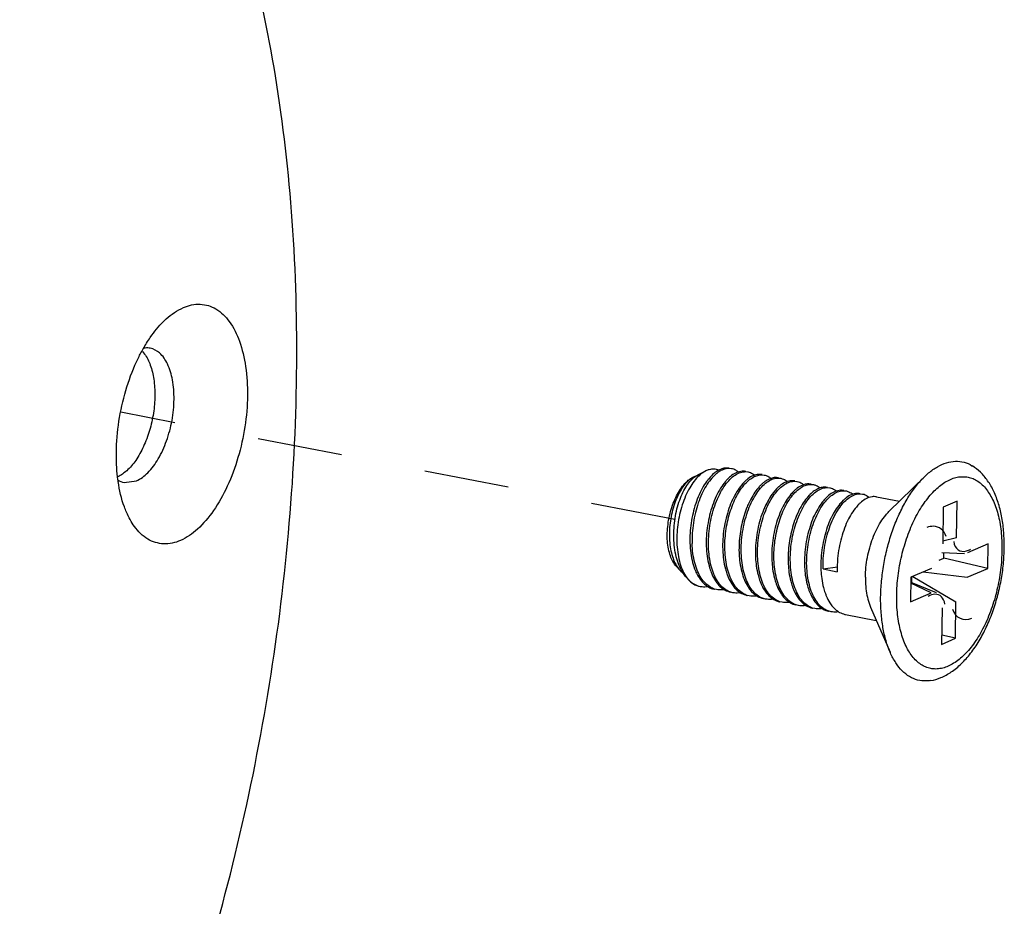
# Paper-space layout 'Layout1' of a CAD drawing. Header units: inches. Extents: x 29 to 351, y 58 to 234.
# Tile 65 of 104: x 93.99 to 95.27, y 181.53 to 182.68. Entities that reach past the tile are written whole.
import ezdxf

# ---------------------------------------------------------------- set-up
doc = ezdxf.new("R2010")
doc.units = ezdxf.units.IN
doc.header["$LTSCALE"] = 1.1
doc.header["$MEASUREMENT"] = 0
doc.linetypes.add('DASHED', pattern=[0.2, 0.1, -0.1])
doc.layers.get('0').update_dxf_attribs({"linetype": 'CONTINUOUS'})
for name, color, linetype in [('02___PRT_ALL_AXES', 7, 'CONTINUOUS'), ('3_ALL_AXES', 7, 'CONTINUOUS'), ('7_ALL_FEATURES', 7, 'CONTINUOUS')]:
    doc.layers.add(name, color=color, linetype=linetype)

psp = doc.layouts.get("Layout1")

# ---------------------------------------------------------------- linework, layer by layer
at = {"color": 4, "linetype": 'DASHED'}
psp.add_line((94.84, 182.0315), (94.1222, 182.1707), dxfattribs=at)
at = {"layer": '02___PRT_ALL_AXES', "color": 7, "linetype": 'Continuous'}
for p, q in [((94.8695, 182.0895), (94.88, 182.0946)), ((95.1173, 182.0419), (95.1627, 182.0865)), ((95.1013, 182.061), (95.1309, 182.0552)), ((94.8414, 181.9713), (94.8463, 181.9659)), ((94.8549, 181.9564), (94.8578, 181.9532)), ((95.0933, 181.9182), (95.1187, 181.8597)), ((95.0608, 181.9084), (95.1009, 181.9006))]:
    psp.add_line(p, q, dxfattribs=at)
for points, start_tangent, end_tangent in [([(95.0867, 181.957), (95.0874, 181.9696), (95.0893, 181.9825), (95.0923, 181.9951), (95.0962, 182.0072), (95.1011, 182.0184), (95.1067, 182.0285), (95.113, 182.0371), (95.1173, 182.0419)], (0.012225, 0.999925), (0.712564, 0.701607)), ([(95.0867, 181.957), (95.0871, 181.9448), (95.0887, 181.9334), (95.0914, 181.9233), (95.0933, 181.9182)], (-0.012225, -0.999925), (0.398517, -0.917161))]:
    psp.add_spline(points, degree=3, dxfattribs=dict(at, start_tangent=start_tangent, end_tangent=end_tangent))
at = {"layer": '3_ALL_AXES', "color": 7, "linetype": 'Continuous'}
psp.add_line((94.1501, 182.2494), (94.1528, 182.2461), dxfattribs=at)
for points, start_tangent, end_tangent in [([(94.3498, 182.2199), (94.3441, 182.4188), (94.3223, 182.6066), (94.2847, 182.7794), (94.275, 182.813)], (0.012225, 0.999925), (-0.288592, 0.957452)), ([(94.1528, 182.2461), (94.1602, 182.2319), (94.1647, 182.2134), (94.1661, 182.1922), (94.1642, 182.1695), (94.1591, 182.147), (94.1513, 182.1261), (94.1413, 182.1083), (94.1296, 182.0948), (94.1182, 182.087)], (0.589169, -0.80801), (-0.904707, -0.426034)), ([(93.2664, 180.4155), (93.3067, 180.4098), (93.4178, 180.4151), (93.5316, 180.45), (93.6458, 180.5139), (93.7579, 180.6055), (93.8659, 180.7228), (93.9673, 180.8636), (94.0603, 181.0249), (94.1428, 181.2035), (94.2133, 181.3956), (94.2702, 181.5975), (94.3125, 181.805), (94.3392, 182.0139), (94.3498, 182.2199)], (0.981632, -0.190785), (0.012225, 0.999925))]:
    psp.add_spline(points, degree=3, dxfattribs=dict(at, start_tangent=start_tangent, end_tangent=end_tangent))
at = {"layer": '7_ALL_FEATURES', "color": 7, "linetype": 'Continuous'}
for p, q in [((94.149, 182.2494), (94.151, 182.2529)), ((94.9133, 182.0975), (94.9104, 182.0978)), ((94.9316, 182.0937), (94.9345, 182.0933)), ((94.1182, 182.0836), (94.1177, 182.0871)), ((94.1263, 182.0797), (94.1421, 182.0817)), ((94.8643, 182.087), (94.8638, 182.0867)), ((94.8669, 182.088), (94.8643, 182.087)), ((94.8644, 182.0861), (94.8648, 182.0865)), ((94.8649, 182.0865), (94.8669, 182.088)), ((94.8669, 182.088), (94.8695, 182.0895)), ((94.943, 182.089), (94.9423, 182.0887)), ((94.9529, 182.0895), (94.9557, 182.0892)), ((94.9644, 182.0849), (94.9611, 182.0836)), ((94.9741, 182.0854), (94.9769, 182.0851)), ((94.9953, 182.0813), (94.9981, 182.081)), ((95.0151, 182.0772), (95.0165, 182.0772)), ((95.0165, 182.0772), (95.0193, 182.0769)), ((95.0377, 182.0731), (95.0405, 182.0728)), ((95.0589, 182.069), (95.0618, 182.0687)), ((95.0801, 182.0649), (95.083, 182.0645)), ((95.2055, 182.0552), (95.1876, 182.0475)), ((95.2049, 182.0078), (95.2055, 182.0552)), ((95, 182.0421), (94.9971, 182.0356)), ((95.1876, 182.0475), (95.187, 182.0001)), ((95.2049, 182.0078), (95.1871, 182.0035)), ((94.9018, 181.9928), (94.9019, 181.9916)), ((94.923, 181.9887), (94.9231, 181.9863)), ((95.1856, 181.9887), (95.2151, 181.9877)), ((95.1882, 181.9815), (95.1883, 181.9886)), ((95.2457, 182.0001), (95.219, 181.9885)), ((95.2453, 181.9683), (95.2457, 182.0001)), ((94.9443, 181.9846), (94.9444, 181.982)), ((94.9655, 181.9805), (94.9656, 181.9779)), ((94.9867, 181.9764), (94.9868, 181.9738)), ((95.1821, 181.9789), (95.1882, 181.9815)), ((95.2453, 181.9683), (95.1882, 181.9815)), ((94.842, 181.9717), (94.8422, 181.9715)), ((95.0079, 181.9722), (95.008, 181.9697)), ((95.0291, 181.9681), (95.0292, 181.9655)), ((95.0319, 181.9676), (95.0504, 181.9701)), ((95.0319, 181.9676), (95.0503, 181.964)), ((95.0503, 181.9702), (95.0503, 181.964)), ((95.1723, 181.9683), (95.1457, 181.9567)), ((95.1615, 181.9636), (95.2186, 181.9568)), ((95.2186, 181.9568), (95.2453, 181.9683)), ((94.8549, 181.9564), (94.8548, 181.9565)), ((94.855, 181.9567), (94.8551, 181.9565)), ((94.855, 181.9567), (94.8551, 181.9565)), ((94.8551, 181.9565), (94.858, 181.9533)), ((94.8551, 181.9565), (94.8578, 181.9532)), ((95.1457, 181.9567), (95.1453, 181.925)), ((95.1456, 181.9505), (95.1784, 181.9368)), ((95.147, 181.9499), (95.1471, 181.9573)), ((95.1484, 181.9579), (95.2039, 181.925)), ((94.8711, 181.9453), (94.8727, 181.9449)), ((94.8939, 181.9408), (94.8911, 181.9415)), ((94.9151, 181.9367), (94.9123, 181.9374)), ((95.172, 181.9365), (95.1456, 181.949)), ((94.9363, 181.9326), (94.9336, 181.9333)), ((94.9575, 181.9285), (94.9548, 181.9292)), ((94.9787, 181.9243), (94.976, 181.9251)), ((95.1453, 181.925), (95.172, 181.9365)), ((95.2033, 181.8776), (95.2039, 181.925)), ((95, 181.9202), (94.9972, 181.9209)), ((95.0212, 181.9161), (95.0184, 181.9168)), ((95.0424, 181.912), (95.0396, 181.9127)), ((95.186, 181.9172), (95.1855, 181.8698)), ((95.1855, 181.8698), (95.2033, 181.8776)), ((95.2033, 181.8776), (95.1856, 181.8817))]:
    psp.add_line(p, q, dxfattribs=at)
for centre, major_axis, ratio, start_param, end_param in [((95.1703, 181.997), (-0.0112, -0.0243), 0.787206, 3.468065, 3.855736), ((95.1703, 181.997), (-0.0112, -0.0243), 0.787206, 2.427449, 3.468065), ((95.2217, 182.0193), (0.0129, 0.028), 0.591406, 2.427449, 3.609222), ((95.2217, 182.0193), (0.0129, 0.028), 0.591406, 3.609222, 3.855736), ((95.1692, 181.9057), (-0.0129, -0.028), 0.591406, 3.44002, 3.855736), ((95.1692, 181.9057), (-0.0129, -0.028), 0.591406, 2.427449, 3.44002), ((95.2206, 181.928), (0.0112, 0.0243), 0.787206, 2.427449, 3.855736)]:
    psp.add_ellipse(centre, major_axis=major_axis, ratio=ratio, start_param=start_param, end_param=end_param, dxfattribs=at)
for points, start_tangent, end_tangent in [([(94.203, 182.3063), (94.2249, 182.3107), (94.2452, 182.3045), (94.2625, 182.2882), (94.2756, 182.2628), (94.2837, 182.23), (94.2861, 182.1922), (94.2827, 182.1519), (94.2738, 182.1118), (94.2599, 182.0747), (94.242, 182.0431), (94.2213, 182.0191), (94.1993, 182.0044)], (0.917444, 0.397864), (-0.917444, -0.397864)), ([(94.1774, 182.2884), (94.1809, 182.2916), (94.203, 182.3063)], (0.713584, 0.700569), (0.917444, 0.397864)), ([(94.151, 182.2529), (94.1602, 182.2677), (94.1774, 182.2884)], (0.493551, 0.869717), (0.713584, 0.700569)), ([(94.1177, 182.0871), (94.1162, 182.1185), (94.1195, 182.1589), (94.1285, 182.1989), (94.1423, 182.2361), (94.149, 182.2494)], (-0.116687, 0.993169), (0.477214, 0.878787)), ([(94.1421, 182.0817), (94.1569, 182.0923), (94.1704, 182.1101), (94.1812, 182.1335), (94.1883, 182.1601), (94.1909, 182.1874), (94.1889, 182.2126), (94.1824, 182.2333), (94.1721, 182.2475), (94.16, 182.2536)], (0.917444, 0.397864), (-0.980522, 0.196412)), ([(94.16, 182.2536), (94.1589, 182.2538), (94.1515, 182.2537)], (-0.980522, 0.196412), (-0.987552, -0.157292)), ([(95.1627, 182.0865), (95.1687, 182.092), (95.1803, 182.1001), (95.1919, 182.1052), (95.2034, 182.1071), (95.2145, 182.1058), (95.2248, 182.1014), (95.2254, 182.101)], (0.712429, 0.701745), (0.849575, -0.527468)), ([(94.88, 182.0946), (94.8777, 182.0934), (94.8712, 182.0884), (94.8649, 182.0814), (94.8591, 182.0725), (94.8538, 182.0622), (94.8495, 182.0505), (94.846, 182.038), (94.8437, 182.0249), (94.8426, 182.0117), (94.8426, 181.9987), (94.844, 181.9864), (94.8465, 181.975), (94.8502, 181.965), (94.855, 181.9567)], (-0.899431, -0.437064), (0.580202, -0.814472)), ([(94.8982, 182.0943), (94.8928, 182.0903), (94.8863, 182.0836), (94.8803, 182.075), (94.8748, 182.0647), (94.8702, 182.0531), (94.8665, 182.0405), (94.8639, 182.0273), (94.8624, 182.0138), (94.8622, 182.0005)], (-0.861228, -0.508218), (0.032214, -0.999481)), ([(94.8966, 182.0953), (94.8907, 182.0969), (94.8843, 182.0962), (94.88, 182.0946)], (-0.909469, 0.415772), (-0.899431, -0.437064)), ([(94.8965, 182.0954), (94.8953, 182.0947), (94.8887, 182.0898), (94.8825, 182.0829), (94.8824, 182.0828)], (-0.880732, -0.473615), (-0.611936, -0.790907)), ([(94.8835, 181.9964), (94.8837, 182.0098), (94.8851, 182.0235), (94.8878, 182.0367), (94.8915, 182.0494), (94.8963, 182.0611), (94.9019, 182.0716), (94.9081, 182.0802), (94.9147, 182.0868), (94.9214, 182.0912), (94.9282, 182.0934), (94.9316, 182.0937)], (-0.032214, 0.999481), (0.999593, -0.028541)), ([(94.9104, 182.098), (94.9083, 182.0983), (94.9019, 182.0976), (94.8965, 182.0954)], (-0.981444, 0.191748), (-0.880732, -0.473615)), ([(94.9104, 182.0978), (94.9062, 182.0974), (94.8995, 182.095), (94.8982, 182.0943)], (-0.999589, 0.028668), (-0.861228, -0.508218)), ([(94.9218, 182.0931), (94.9186, 182.0918), (94.9118, 182.0873), (94.9078, 182.0836)], (-0.948412, -0.317041), (-0.69155, -0.722328)), ([(94.9221, 182.0931), (94.9188, 182.0954), (94.9133, 182.0975)], (-0.760399, 0.649457), (-0.981474, 0.191593)), ([(94.9316, 182.0939), (94.9254, 182.094), (94.9218, 182.0931)], (-0.981825, 0.189789), (-0.948412, -0.317041)), ([(94.9345, 182.0933), (94.9347, 182.0933), (94.9407, 182.0908), (94.9433, 182.089)], (0.981789, -0.189976), (0.760763, -0.64903)), ([(94.9529, 182.0898), (94.9465, 182.0899), (94.943, 182.089)], (-0.981789, 0.189976), (-0.948141, -0.317849)), ([(95.2666, 181.9949), (95.266, 182.0149), (95.2636, 182.034), (95.2593, 182.0518), (95.2531, 182.068), (95.2451, 182.0819), (95.2357, 182.0929), (95.2254, 182.101)], (0.012225, 0.999925), (-0.849433, 0.527697)), ([(94.118, 182.083), (94.1263, 182.0797)], (0.852388, -0.52291), (0.980522, -0.196412)), ([(94.1294, 182.041), (94.1266, 182.048), (94.1186, 182.0807), (94.1182, 182.0836)], (-0.397084, 0.917782), (-0.132955, 0.991122)), ([(94.8414, 181.9713), (94.8394, 181.9738), (94.8356, 181.9805), (94.8327, 181.9887), (94.8308, 181.9982), (94.83, 182.0087), (94.8304, 182.0197), (94.8318, 182.0309), (94.8343, 182.042), (94.8378, 182.0527), (94.8421, 182.0624), (94.8472, 182.071), (94.8528, 182.0782), (94.8588, 182.0837), (94.8638, 182.0867)], (-0.670906, 0.741542), (0.900041, 0.435806)), ([(94.8638, 182.0867), (94.8599, 182.0842), (94.8543, 182.0791), (94.8491, 182.0723), (94.8444, 182.064), (94.8403, 182.0544), (94.8369, 182.0438), (94.8345, 182.0327), (94.8331, 182.0212), (94.8328, 182.0098), (94.8335, 181.9988), (94.8354, 181.9885), (94.8383, 181.9793), (94.842, 181.9717)], (-0.888546, -0.458787), (0.519397, -0.854533)), ([(94.8504, 181.9623), (94.8461, 181.9703), (94.8424, 181.9806), (94.8399, 181.9921), (94.8386, 182.0045), (94.8386, 182.0172), (94.8397, 182.03), (94.8419, 182.0424), (94.8452, 182.054), (94.8493, 182.0645), (94.854, 182.0736), (94.8593, 182.081), (94.8644, 182.0861)], (-0.540752, 0.841182), (0.77005, 0.637984)), ([(94.8824, 182.0828), (94.8766, 182.0742), (94.8713, 182.0638), (94.8669, 182.0522), (94.8634, 182.0399), (94.8609, 182.027), (94.8596, 182.014), (94.8594, 182.001)], (-0.611936, -0.790907), (0.032214, -0.999481)), ([(94.8648, 182.0865), (94.8649, 182.0865)], (0.780931, 0.624617), (0.782196, 0.623032)), ([(94.9078, 182.0836), (94.9053, 182.0807), (94.8991, 182.0721), (94.8934, 182.0617), (94.8887, 182.0499), (94.8849, 182.0372), (94.8823, 182.0239), (94.8808, 182.0104), (94.8806, 181.9969)], (-0.69155, -0.722328), (0.032214, -0.999481)), ([(94.9047, 181.9923), (94.9048, 182.0044), (94.906, 182.0167), (94.9081, 182.0289), (94.9112, 182.0405), (94.9151, 182.0515), (94.9198, 182.0616), (94.9251, 182.0704), (94.9307, 182.0777), (94.9367, 182.0833), (94.9428, 182.0872)], (-0.032214, 0.999481), (0.898753, 0.438456)), ([(94.9304, 182.0808), (94.9265, 182.0766), (94.9203, 182.068), (94.9148, 182.0578)], (-0.718533, -0.695493), (-0.42534, -0.905033)), ([(94.9259, 181.9881), (94.9261, 182.0016), (94.9276, 182.0154), (94.9303, 182.0289), (94.9341, 182.0416), (94.9389, 182.0533), (94.9446, 182.0637), (94.9508, 182.0722), (94.9574, 182.0787), (94.9641, 182.0831), (94.9708, 182.0852), (94.9741, 182.0854)], (-0.032214, 0.999481), (0.999592, -0.028557)), ([(94.9423, 182.0887), (94.9398, 182.0877), (94.933, 182.0832), (94.9304, 182.0808)], (-0.936632, -0.350315), (-0.718533, -0.695493)), ([(94.9428, 182.0872), (94.9488, 182.0892), (94.9529, 182.0895)], (0.898753, 0.438456), (0.999572, -0.029268)), ([(94.9471, 181.984), (94.9473, 181.9975), (94.9488, 182.0114), (94.9516, 182.0249), (94.9553, 182.0375), (94.9601, 182.0491), (94.9657, 182.0595), (94.9719, 182.068), (94.9785, 182.0746), (94.9853, 182.079), (94.9921, 182.0811), (94.9953, 182.0813)], (-0.032214, 0.999481), (0.999592, -0.028565)), ([(94.9611, 182.0836), (94.9551, 182.0797), (94.9517, 182.0768)], (-0.898753, -0.438456), (-0.718961, -0.69505)), ([(94.9557, 182.0892), (94.9603, 182.0877), (94.9645, 182.0848)], (0.981477, -0.191579), (0.760672, -0.649136)), ([(94.9741, 182.0857), (94.9731, 182.0858), (94.9672, 182.0857), (94.9644, 182.0849)], (-0.981477, 0.191579), (-0.94993, -0.312464)), ([(94.9855, 182.0808), (94.9825, 182.0796), (94.9757, 182.0752), (94.9729, 182.0727)], (-0.94819, -0.317704), (-0.720325, -0.693637)), ([(94.9769, 182.0851), (94.9773, 182.085), (94.9834, 182.0825), (94.9857, 182.0807)], (0.981894, -0.18943), (0.760911, -0.648856)), ([(94.9788, 182.0392), (94.9837, 182.0498), (94.9894, 182.0591), (94.9955, 182.0666), (95.002, 182.0722), (95.0086, 182.0758), (95.0151, 182.0772)], (0.377315, 0.926085), (0.998984, 0.045072)), ([(94.9953, 182.0816), (94.9892, 182.0817), (94.9855, 182.0808)], (-0.981894, 0.18943), (-0.94819, -0.317704)), ([(94.9981, 182.081), (94.9985, 182.0809), (95.0046, 182.0784), (95.0069, 182.0766)], (0.981897, -0.189417), (0.760829, -0.648952)), ([(95.0165, 182.0774), (95.0104, 182.0776), (95.0067, 182.0767)], (-0.981897, 0.189417), (-0.948209, -0.317647)), ([(95.1065, 181.9309), (95.1077, 181.9519), (95.1105, 181.9732), (95.115, 181.9943), (95.121, 182.0147), (95.1285, 182.034), (95.1372, 182.0518), (95.1469, 182.0676), (95.1575, 182.0811), (95.1627, 182.0865)], (0.012225, 0.999925), (0.712429, 0.701745)), ([(95.1273, 181.933), (95.1278, 181.9457), (95.1291, 181.9587), (95.1311, 181.9718), (95.1338, 181.9847), (95.1372, 181.9974), (95.1412, 182.0098), (95.1458, 182.0216), (95.1509, 182.0327), (95.1566, 182.0431), (95.1627, 182.0526), (95.1691, 182.0611), (95.1758, 182.0686), (95.1827, 182.0748), (95.1898, 182.0799), (95.197, 182.0836), (95.2041, 182.0861), (95.2111, 182.0871), (95.218, 182.0868), (95.2246, 182.0852), (95.2309, 182.0822), (95.2368, 182.0779), (95.2422, 182.0723), (95.2471, 182.0655), (95.2515, 182.0576), (95.2553, 182.0487), (95.2584, 182.0388), (95.2608, 182.028), (95.2625, 182.0166), (95.2634, 182.0045), (95.2636, 181.9921)], (0.012225, 0.999925), (-0.012225, -0.999925)), ([(94.9517, 182.0768), (94.9491, 182.0741), (94.9434, 182.0669), (94.9382, 182.058), (94.9364, 182.0546)], (-0.718961, -0.69505), (-0.43455, -0.900648)), ([(94.9729, 182.0727), (94.9692, 182.0687), (94.9629, 182.0601), (94.9576, 182.0505)], (-0.720325, -0.693637), (-0.433917, -0.900953)), ([(94.9941, 182.0685), (94.9903, 182.0645), (94.9841, 182.0559), (94.9788, 182.0463)], (-0.719188, -0.694815), (-0.433703, -0.901056)), ([(94.9895, 181.9758), (94.9897, 181.9893), (94.9912, 182.0031), (94.994, 182.0166), (94.9978, 182.0292), (95.0025, 182.0408), (95.008, 182.051), (95.0142, 182.0596), (95.0208, 182.0662), (95.0276, 182.0707), (95.0345, 182.0729), (95.0377, 182.0731)], (-0.032214, 0.999481), (0.999597, -0.028394)), ([(95.0067, 182.0767), (95.0037, 182.0754), (94.9969, 182.071), (94.9941, 182.0685)], (-0.948209, -0.317647), (-0.719188, -0.694815)), ([(95.0153, 182.0644), (95.0139, 182.063), (95.0078, 182.0555), (95.0021, 182.0463), (95, 182.0421)], (-0.719201, -0.694802), (-0.432638, -0.901568)), ([(95.0107, 181.9717), (95.0109, 181.9852), (95.0125, 181.999), (95.0152, 182.0125), (95.019, 182.0252), (95.0237, 182.0368), (95.0292, 182.047), (95.0354, 182.0555), (95.042, 182.0621), (95.0489, 182.0666), (95.0557, 182.0688), (95.0589, 182.069)], (-0.032214, 0.999481), (0.999589, -0.028683)), ([(95.0279, 182.0726), (95.027, 182.0722), (95.0204, 182.0687), (95.0153, 182.0644)], (-0.949074, -0.315052), (-0.719201, -0.694802)), ([(95.0193, 182.0769), (95.0213, 182.0764), (95.027, 182.0734), (95.0281, 182.0726)], (0.98203, -0.188727), (0.764036, -0.645173)), ([(95.0377, 182.0733), (95.0335, 182.0736), (95.0279, 182.0726)], (-0.98203, 0.188727), (-0.949074, -0.315052)), ([(95.0319, 181.9676), (95.0322, 181.9811), (95.0337, 181.9949), (95.0364, 182.0084), (95.0402, 182.021), (95.0449, 182.0327), (95.0505, 182.0429), (95.0566, 182.0514), (95.0632, 182.058), (95.0701, 182.0625), (95.0769, 182.0647), (95.0801, 182.0649)], (-0.032214, 0.999481), (0.999586, -0.028769)), ([(95.0491, 182.0684), (95.046, 182.0672), (95.0391, 182.0626), (95.0366, 182.0604)], (-0.948294, -0.317394), (-0.720436, -0.693521)), ([(95.0405, 182.0728), (95.041, 182.0727), (95.047, 182.0701), (95.0494, 182.0684)], (0.981899, -0.189408), (0.760506, -0.649331)), ([(95.0589, 182.0692), (95.0528, 182.0693), (95.0491, 182.0684)], (-0.981899, 0.189408), (-0.948294, -0.317394)), ([(95.0618, 182.0687), (95.0622, 182.0686), (95.0682, 182.066), (95.0706, 182.0643)], (0.981897, -0.189417), (0.760468, -0.649375)), ([(95.0801, 182.0651), (95.0741, 182.0652), (95.0703, 182.0643)], (-0.981897, 0.189417), (-0.948321, -0.317313)), ([(95.083, 182.0645), (95.0834, 182.0645), (95.0894, 182.0619), (95.0918, 182.0602)], (0.981892, -0.18944), (0.760432, -0.649418)), ([(94.9148, 182.0578), (94.9147, 182.0576), (94.9099, 182.0458), (94.9062, 182.0332), (94.9035, 182.0199), (94.902, 182.0062), (94.9018, 181.9928)], (-0.42534, -0.905033), (0.032214, -0.999481)), ([(94.9364, 182.0546), (94.9335, 182.0479), (94.9296, 182.037), (94.9265, 182.0254), (94.9243, 182.0132), (94.9232, 182.0008), (94.923, 181.9887)], (-0.43455, -0.900648), (0.032214, -0.999481)), ([(95.0366, 182.0604), (95.0325, 182.056), (95.0264, 182.0475), (95.0213, 182.0381)], (-0.720436, -0.693521), (-0.433827, -0.900996)), ([(95.0577, 182.0562), (95.0538, 182.0519), (95.0476, 182.0434), (95.0425, 182.034)], (-0.719246, -0.694756), (-0.433779, -0.901019)), ([(95.0703, 182.0643), (95.0672, 182.0631), (95.0604, 182.0585), (95.0577, 182.0562)], (-0.948321, -0.317313), (-0.719246, -0.694756)), ([(95.0789, 182.0521), (95.075, 182.0478), (95.0689, 182.0393), (95.0637, 182.0299)], (-0.719172, -0.694832), (-0.433874, -0.900974)), ([(95.0915, 182.0602), (95.0884, 182.0589), (95.0816, 182.0544), (95.0789, 182.0521)], (-0.948354, -0.317214), (-0.719172, -0.694832)), ([(95.1013, 182.061), (95.0953, 182.0611), (95.0915, 182.0602)], (-0.981892, 0.18944), (-0.948354, -0.317214)), ([(94.1993, 182.0044), (94.1774, 182.0001), (94.157, 182.0062), (94.1397, 182.0226), (94.1294, 182.041)], (-0.917444, -0.397864), (-0.397084, 0.917782)), ([(94.9576, 182.0505), (94.9573, 182.0498), (94.9525, 182.038), (94.9487, 182.0254), (94.946, 182.0119), (94.9445, 181.9981), (94.9443, 181.9846)], (-0.433917, -0.900953), (0.032214, -0.999481)), ([(94.9788, 182.0463), (94.9785, 182.0456), (94.9737, 182.0339), (94.9699, 182.0213), (94.9672, 182.0078), (94.9657, 181.994), (94.9655, 181.9805)], (-0.433703, -0.901056), (0.032214, -0.999481)), ([(94.9683, 181.9799), (94.9684, 181.992), (94.9696, 182.0044), (94.9718, 182.0167), (94.9749, 182.0283), (94.9788, 182.0392)], (-0.032214, 0.999481), (0.377315, 0.926085)), ([(94.9971, 182.0356), (94.9933, 182.0248), (94.9902, 182.0131), (94.988, 182.0009), (94.9868, 181.9885), (94.9867, 181.9764)], (-0.377315, -0.926085), (0.032214, -0.999481)), ([(95.0213, 182.0381), (95.0208, 182.0373), (95.0161, 182.0257), (95.0123, 182.0131), (95.0096, 181.9996), (95.0081, 181.9857), (95.0079, 181.9722)], (-0.433827, -0.900996), (0.032214, -0.999481)), ([(95.0425, 182.034), (95.0421, 182.0332), (95.0373, 182.0216), (95.0336, 182.009), (95.0308, 181.9955), (95.0293, 181.9816), (95.0291, 181.9681)], (-0.433779, -0.901019), (0.032214, -0.999481)), ([(95.0637, 182.0299), (95.0633, 182.0291), (95.0586, 182.0175), (95.0548, 182.0048), (95.052, 181.9913), (95.0505, 181.9775), (95.0503, 181.9702)], (-0.433874, -0.900974), (-0.012672, -0.99992)), ([(94.8594, 182.001), (94.8605, 181.9881), (94.8629, 181.976), (94.8665, 181.9652), (94.8697, 181.9587)], (0.032214, -0.999481), (0.496417, -0.868084)), ([(94.8911, 181.9415), (94.8864, 181.9436), (94.8798, 181.9486), (94.874, 181.9557), (94.8693, 181.9647), (94.8657, 181.9754), (94.8633, 181.9875), (94.8622, 182.0005)], (-0.952807, 0.303576), (-0.032214, 0.999481)), ([(94.8806, 181.9969), (94.8817, 181.984), (94.8841, 181.9719), (94.8852, 181.968)], (0.032214, -0.999481), (0.298549, -0.954394)), ([(94.9123, 181.9374), (94.9076, 181.9394), (94.9009, 181.9445), (94.8952, 181.9517), (94.8905, 181.9606), (94.8869, 181.9713), (94.8845, 181.9834), (94.8835, 181.9964)], (-0.952809, 0.303569), (-0.032214, 0.999481)), ([(94.9019, 181.9916), (94.9029, 181.9799), (94.9053, 181.9678), (94.9073, 181.9613)], (0.040873, -0.999164), (0.33125, -0.943543)), ([(94.9336, 181.9333), (94.9287, 181.9354), (94.922, 181.9405), (94.9163, 181.9477), (94.9116, 181.9567), (94.9081, 181.9673), (94.9057, 181.9794), (94.9047, 181.9923)], (-0.952823, 0.303528), (-0.032214, 0.999481)), ([(94.9548, 181.9292), (94.9498, 181.9313), (94.9432, 181.9365), (94.9375, 181.9437), (94.9328, 181.9527), (94.9293, 181.9633), (94.9269, 181.9753), (94.9259, 181.9881)], (-0.952841, 0.303471), (-0.032214, 0.999481)), ([(95.2636, 181.9921), (95.2631, 181.9793), (95.2619, 181.9663), (95.2599, 181.9533), (95.2572, 181.9403), (95.2538, 181.9276), (95.2498, 181.9153), (95.2452, 181.9035), (95.24, 181.8923), (95.2344, 181.8819), (95.2283, 181.8724), (95.2219, 181.8639), (95.2151, 181.8565), (95.2082, 181.8502), (95.2011, 181.8452), (95.194, 181.8414), (95.1869, 181.839), (95.1798, 181.8379), (95.173, 181.8382), (95.1664, 181.8399), (95.1601, 181.8429), (95.1542, 181.8472), (95.1487, 181.8527), (95.1438, 181.8595), (95.1394, 181.8674), (95.1357, 181.8764), (95.1326, 181.8863), (95.1302, 181.897), (95.1285, 181.9085), (95.1275, 181.9205), (95.1273, 181.933)], (-0.012225, -0.999925), (0.012225, 0.999925)), ([(95.1715, 181.8229), (95.1846, 181.8267), (95.198, 181.834), (95.211, 181.8447), (95.2231, 181.8582), (95.234, 181.8742), (95.2434, 181.892), (95.2514, 181.9112), (95.2578, 181.9316), (95.2625, 181.9525), (95.2655, 181.9738), (95.2666, 181.9949)], (0.985119, 0.171873), (0.012225, 0.999925)), ([(94.9231, 181.9863), (94.9241, 181.9758), (94.9265, 181.9638), (94.9284, 181.9572)], (0.049872, -0.998756), (0.330094, -0.943948)), ([(94.9444, 181.982), (94.9453, 181.9717), (94.9477, 181.9597), (94.9497, 181.9531)], (0.051232, -0.998687), (0.330122, -0.943938)), ([(94.976, 181.9251), (94.971, 181.9272), (94.9644, 181.9324), (94.9587, 181.9396), (94.954, 181.9486), (94.9505, 181.9592), (94.9482, 181.9712), (94.9471, 181.984)], (-0.952847, 0.303451), (-0.032214, 0.999481)), ([(94.9656, 181.9779), (94.9665, 181.9676), (94.9689, 181.9557), (94.9709, 181.949)], (0.051295, -0.998684), (0.330139, -0.943932)), ([(94.9972, 181.9209), (94.9922, 181.9231), (94.9856, 181.9282), (94.9799, 181.9355), (94.9752, 181.9445), (94.9717, 181.9552), (94.9694, 181.9671), (94.9683, 181.9799)], (-0.952851, 0.303439), (-0.032214, 0.999481)), ([(95.0184, 181.9168), (95.0135, 181.919), (95.0068, 181.9241), (95.0011, 181.9313), (94.9965, 181.9403), (94.9929, 181.951), (94.9906, 181.963), (94.9895, 181.9758)], (-0.952842, 0.303468), (-0.032214, 0.999481)), ([(94.8422, 181.9715), (94.8463, 181.9659)], (0.524098, -0.851658), (0.671397, -0.741098)), ([(94.8463, 181.9659), (94.847, 181.9652), (94.8503, 181.9622)], (0.671397, -0.741098), (0.799862, -0.600183)), ([(94.8548, 181.9565), (94.851, 181.9615), (94.8504, 181.9623)], (-0.667709, 0.744423), (-0.540752, 0.841182)), ([(94.8852, 181.968), (94.8877, 181.9611), (94.8924, 181.9522), (94.894, 181.9498)], (0.298549, -0.954394), (0.592551, -0.805533)), ([(94.9868, 181.9738), (94.9877, 181.9635), (94.9901, 181.9516), (94.9921, 181.9449)], (0.051473, -0.998674), (0.330142, -0.943931)), ([(95.008, 181.9697), (95.0089, 181.9594), (95.0113, 181.9475), (95.0133, 181.9408)], (0.051557, -0.99867), (0.330121, -0.943938)), ([(95.0396, 181.9127), (95.0347, 181.9149), (95.0281, 181.9199), (95.0224, 181.9271), (95.0177, 181.9361), (95.0141, 181.9468), (95.0118, 181.9589), (95.0107, 181.9717)], (-0.952822, 0.303529), (-0.032214, 0.999481)), ([(95.0292, 181.9655), (95.0302, 181.9553), (95.0325, 181.9433), (95.0345, 181.9367)], (0.051575, -0.998669), (0.330106, -0.943944)), ([(94.8578, 181.9532), (94.8594, 181.9516), (94.8643, 181.9478), (94.8696, 181.9456), (94.8711, 181.9452)], (0.671197, -0.741279), (0.981824, -0.189792)), ([(94.858, 181.9533), (94.861, 181.9505), (94.8678, 181.9464), (94.8711, 181.9453)], (0.696047, -0.717996), (0.967532, -0.252747)), ([(94.8697, 181.9587), (94.8712, 181.9563), (94.8769, 181.9492), (94.8823, 181.9449)], (0.496417, -0.868084), (0.847023, -0.531556)), ([(94.894, 181.9498), (94.8981, 181.945), (94.9033, 181.9409)], (0.592551, -0.805533), (0.843242, -0.537534)), ([(94.9073, 181.9613), (94.9089, 181.9571), (94.9136, 181.9481), (94.9153, 181.9456)], (0.33125, -0.943543), (0.593789, -0.804621)), ([(94.9284, 181.9572), (94.93, 181.9532), (94.9347, 181.9442), (94.9365, 181.9415)], (0.330094, -0.943948), (0.593899, -0.804539)), ([(94.9497, 181.9531), (94.9512, 181.9491), (94.9558, 181.9401), (94.9577, 181.9374)], (0.330122, -0.943938), (0.594148, -0.804356)), ([(94.8727, 181.9449), (94.8751, 181.9446), (94.8824, 181.9449)], (0.981549, -0.191209), (0.982934, 0.183957)), ([(94.8823, 181.9449), (94.8835, 181.9442), (94.8907, 181.9414), (94.8911, 181.9414)], (0.847023, -0.531556), (0.98178, -0.190021)), ([(94.9035, 181.9408), (94.9013, 181.9405), (94.8939, 181.9408)], (-0.983586, -0.180438), (-0.981762, 0.190114)), ([(94.9033, 181.9409), (94.9048, 181.94), (94.912, 181.9373), (94.9123, 181.9372)], (0.843242, -0.537534), (0.981762, -0.190114)), ([(94.9153, 181.9456), (94.9193, 181.9409), (94.9245, 181.9367)], (0.593789, -0.804621), (0.843278, -0.537478)), ([(94.9365, 181.9415), (94.9404, 181.937), (94.9457, 181.9326)], (0.593899, -0.804539), (0.842817, -0.5382)), ([(94.9577, 181.9374), (94.9616, 181.9329), (94.9669, 181.9285)], (0.594148, -0.804356), (0.842608, -0.538528)), ([(94.9709, 181.949), (94.9724, 181.9451), (94.977, 181.936), (94.9789, 181.9333)], (0.330139, -0.943932), (0.594178, -0.804334)), ([(94.9921, 181.9449), (94.9936, 181.941), (94.9982, 181.9319), (95.0001, 181.9292)], (0.330142, -0.943931), (0.59404, -0.804435)), ([(95.0133, 181.9408), (95.0148, 181.9368), (95.0195, 181.9277), (95.0213, 181.9251)], (0.330121, -0.943938), (0.593813, -0.804603)), ([(94.9247, 181.9367), (94.9225, 181.9364), (94.9151, 181.9367)], (-0.983576, -0.180495), (-0.981762, 0.190116)), ([(94.9245, 181.9367), (94.926, 181.9359), (94.9332, 181.9332), (94.9335, 181.9331)], (0.843278, -0.537478), (0.981762, -0.190116)), ([(94.9459, 181.9326), (94.9436, 181.9322), (94.9363, 181.9326)], (-0.983747, -0.17956), (-0.9818, 0.189917)), ([(94.9457, 181.9326), (94.947, 181.9319), (94.9543, 181.9291), (94.9547, 181.929)], (0.842817, -0.5382), (0.9818, -0.189917)), ([(94.9671, 181.9285), (94.9647, 181.9281), (94.9575, 181.9285)], (-0.983822, -0.17915), (-0.981815, 0.189842)), ([(94.9669, 181.9285), (94.9682, 181.9278), (94.9754, 181.925), (94.9759, 181.9249)], (0.842608, -0.538528), (0.981815, -0.189842)), ([(94.9883, 181.9243), (94.9859, 181.924), (94.9787, 181.9243)], (-0.983841, -0.179044), (-0.981815, 0.189838)), ([(94.9789, 181.9333), (94.9828, 181.9288), (94.9881, 181.9244)], (0.594178, -0.804334), (0.842533, -0.538645)), ([(94.9881, 181.9244), (94.9894, 181.9237), (94.9966, 181.9209), (94.9971, 181.9208)], (0.842533, -0.538645), (0.981815, -0.189838)), ([(95.0001, 181.9292), (95.004, 181.9247), (95.0093, 181.9203)], (0.59404, -0.804435), (0.842457, -0.538764)), ([(95.0213, 181.9251), (95.0252, 181.9205), (95.0306, 181.9162)], (0.593813, -0.804603), (0.842416, -0.538828)), ([(95.0345, 181.9367), (95.0361, 181.9325), (95.0408, 181.9235), (95.0425, 181.921)], (0.330106, -0.943944), (0.593775, -0.804631)), ([(95.1187, 181.8597), (95.1135, 181.8742), (95.1095, 181.8916), (95.1072, 181.9106), (95.1065, 181.9309)], (-0.39851, 0.917164), (0.012225, 0.999925)), ([(95.0095, 181.9202), (95.0071, 181.9199), (95, 181.9202)], (-0.983864, -0.178921), (-0.981813, 0.189851)), ([(95.0093, 181.9203), (95.0106, 181.9196), (95.0178, 181.9168), (95.0183, 181.9167)], (0.842457, -0.538764), (0.981813, -0.189851)), ([(95.0307, 181.9161), (95.0283, 181.9158), (95.0212, 181.9161)], (-0.983866, -0.178906), (-0.981808, 0.189876)), ([(95.0306, 181.9162), (95.0318, 181.9154), (95.039, 181.9127), (95.0395, 181.9126)], (0.842416, -0.538828), (0.981808, -0.189876)), ([(95.0519, 181.912), (95.0495, 181.9117), (95.0424, 181.912)], (-0.983861, -0.178934), (-0.981803, 0.189904)), ([(95.0425, 181.921), (95.0465, 181.9164), (95.0518, 181.9121)], (0.593775, -0.804631), (0.842404, -0.538847)), ([(95.0518, 181.9121), (95.0531, 181.9113), (95.0602, 181.9086), (95.0608, 181.9084)], (0.842404, -0.538847), (0.981803, -0.189904)), ([(95.1715, 181.8229), (95.1654, 181.8223), (95.1544, 181.8235), (95.144, 181.828), (95.1345, 181.8354), (95.1262, 181.8458), (95.1191, 181.8588), (95.1187, 181.8597)], (-0.985093, -0.172021), (-0.39851, 0.917164))]:
    psp.add_spline(points, degree=3, dxfattribs=dict(at, start_tangent=start_tangent, end_tangent=end_tangent))

doc.saveas('drawing.dxf')
